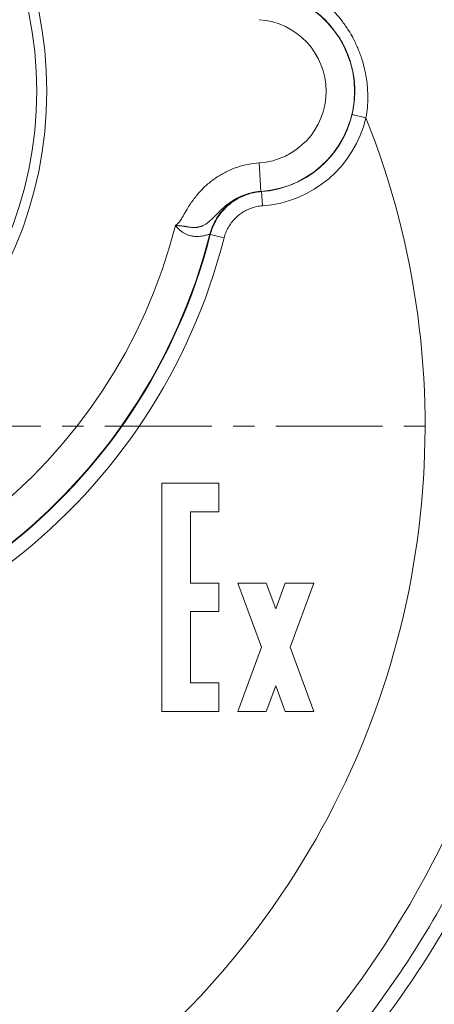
# Model space of a CAD drawing. Header units: millimetres. Extents: x -104 to 382, y -287 to 234.
# Tile 20 of 46: x 26 to 55, y -192 to -123. Entities that reach past the tile are written whole.
import ezdxf

# ---------------------------------------------------------------- set-up
doc = ezdxf.new("R2010")
doc.units = ezdxf.units.MM
for name, pattern in [('K5LT_AXLED', [12, 7.5, -1.5, 1.5, -1.5]), ('K5LT_BASIC', [0]), ('K5LT_THIN', [0])]:
    doc.linetypes.add(name, pattern=pattern)
doc.styles.add('KDIMTEXTSTYLE', font='GOST_AU.SHX', dxfattribs={"width": 0.96, "oblique": 15, "height": 5})
doc.dimstyles.new('KDIMSTYLE (1.00)', dxfattribs={"dimtxt": 5, "dimasz": 1, "dimexe": 2, "dimexo": 0, "dimgap": 1, "dimtad": 1, "dimtxsty": 'KDIMTEXTSTYLE', "dimsah": 1, "dimcen": 0, "dimdle": 1, "dimadec": 0, "dimazin": 0, "dimtfac": 0.667, "dimtmove": 0, "dimatfit": 3, "dimfxl": 1, "dimtvp": 1, "dimtolj": 1, "dimtzin": 0, "dimarcsym": 0})

# ---------------------------------------------------------------- blocks, each defined once
blk = doc.blocks.new('U0')
at = {"color": 30, "linetype": 'K5LT_AXLED', "lineweight": 18, "true_color": 0xff8000}
blk.add_line((-3.958, -151.486), (69.542, -151.486), dxfattribs=at)
blk = doc.blocks.new('KDIMARROW_01')
blk.add_hatch(color=0).paths.add_polyline_path([(0, 0), (-5, 0.658), (-4.5, 0), (-5, -0.658)])
at = {"color": 0, "linetype": 'K5LT_THIN', "lineweight": 18}
for p, q in [((-4.5, 0), (-5, 0.658)), ((-5, 0.658), (0, 0)), ((0, 0), (-5, -0.658)), ((-5, -0.658), (-4.5, 0)), ((0, 0), (-1, 0))]:
    blk.add_line(p, q, dxfattribs=at)

msp = doc.modelspace()

# ---------------------------------------------------------------- linework, layer by layer
at = {"color": 7, "linetype": 'K5LT_THIN', "lineweight": 18}
for p, q in [((49.406, -129.607), (50.379, -129.836)), ((42.87, -133.01), (43.001, -135.006)), ((43.039, -135.022), (43.013, -135.01)), ((43.039, -135.022), (43.109, -136.019)), ((39.409, -138.014), (39.444, -138.023)), ((39.444, -138.023), (40.412, -138.27))]:
    msp.add_line(p, q, dxfattribs=at)
at = {"color": 150, "linetype": 'K5LT_BASIC', "lineweight": 20, "true_color": 0x0080ff}
for p, q in [((36.042, -171.486), (36.042, -155.486)), ((36.042, -155.486), (40.042, -155.486)), ((40.042, -155.486), (40.042, -157.486)), ((40.042, -157.486), (38.042, -157.486)), ((38.042, -157.486), (38.042, -162.486)), ((38.042, -162.486), (40.042, -162.486)), ((40.042, -162.486), (40.042, -164.486)), ((41.376, -162.486), (43.376, -162.486)), ((43.042, -166.986), (41.376, -162.486)), ((43.376, -162.486), (44.042, -164.286)), ((44.042, -164.286), (44.709, -162.486)), ((44.709, -162.486), (46.709, -162.486)), ((46.709, -162.486), (45.042, -166.986)), ((40.042, -164.486), (38.042, -164.486)), ((38.042, -164.486), (38.042, -169.486)), ((41.376, -171.486), (43.042, -166.986)), ((45.042, -166.986), (46.709, -171.486)), ((38.042, -169.486), (40.042, -169.486)), ((40.042, -169.486), (40.042, -171.486)), ((44.042, -169.686), (43.376, -171.486)), ((44.709, -171.486), (44.042, -169.686)), ((40.042, -171.486), (36.042, -171.486)), ((43.376, -171.486), (41.376, -171.486)), ((46.709, -171.486), (44.709, -171.486))]:
    msp.add_line(p, q, dxfattribs=at)
at = {"color": 7, "linetype": 'K5LT_THIN', "lineweight": 18}
for radius in [27.914, 27.207]:
    msp.add_circle((0.042, -127.986), radius, dxfattribs=at)
for centre, radius, start, end in [((-3.958, -151.486), 66.49, 325.86214, 146.98461), ((-3.958, -151.486), 58.491, 116.40976, 325.86214), ((-3.958, -151.486), 68.465, 23.91806, 36.93144), ((-3.958, -151.486), 66.49, 146.98461, 325.86214), ((42.542, -127.986), 7.034, 273.73621, 86.26379), ((42.542, -127.986), 5.035, 273.73621, 86.26379), ((42.542, -127.986), 7.053, 274.03569, 346.71854), ((42.542, -127.986), 8.053, 274.03569, 346.71854), ((-3.958, -151.486), 58.491, 325.86214, 21.72428), ((0.042, -127.986), 38.128, 194.29635, 345.70365), ((0.042, -127.986), 40.66, 194.2915, 345.7085), ((0.042, -127.986), 40.624, 194.29051, 345.70949), ((0.042, -127.986), 41.659, 194.2915, 345.7085), ((-3.958, -151.486), 68.465, 323.06856, 336.08194), ((-3.958, -151.486), 69.465, 323.06856, 332.29276)]:
    msp.add_arc(centre, radius, start, end, dxfattribs=at)
for points, knots in [([(50.379, -129.836), (50.465, -129.361), (50.539, -128.505), (50.468, -127.392), (50.314, -126.503), (50.105, -125.725), (49.815, -124.948), (49.495, -124.284), (49.133, -123.665), (48.653, -122.974), (47.92, -122.132), (46.908, -121.264), (46.118, -120.784), (45.701, -120.579)], [0, 0, 0, 0, 0.133924, 0.234199, 0.300826, 0.376054, 0.449893, 0.522342, 0.572905, 0.641307, 0.74712, 0.871331, 1, 1, 1, 1]), ([(45.309, -121.499), (45.88, -121.743), (46.818, -122.304), (47.834, -123.281), (48.432, -124.079), (48.835, -124.774), (49.144, -125.462), (49.369, -126.172), (49.51, -126.844), (49.594, -127.553), (49.602, -128.312), (49.527, -129.026), (49.446, -129.441), (49.406, -129.607)], [0, 0, 0, 0, 0.189559, 0.329619, 0.425564, 0.49196, 0.57365, 0.654498, 0.718264, 0.781961, 0.871166, 0.947964, 1, 1, 1, 1]), ([(42.87, -133.01), (42.613, -133.035), (42.355, -133.06), (41.854, -133.159), (41.605, -133.224), (41.121, -133.383), (40.881, -133.48), (40.417, -133.701), (40.191, -133.827), (39.759, -134.104), (39.549, -134.257), (39.156, -134.583), (38.969, -134.759), (38.617, -135.128), (38.452, -135.326), (38.119, -135.762), (37.959, -136.01), (37.717, -136.406), (37.633, -136.556), (37.537, -136.727), (37.524, -136.749), (37.492, -136.805), (37.473, -136.839), (37.423, -136.925), (37.394, -136.979), (37.334, -137.066), (37.308, -137.103), (37.249, -137.173), (37.217, -137.206), (37.14, -137.28), (37.093, -137.321), (37.026, -137.373), (37.008, -137.387), (36.989, -137.401)], [0, 0, 0, 0, 0.100865, 0.100865, 0.199386, 0.199386, 0.299904, 0.299904, 0.400464, 0.400464, 0.50033, 0.50033, 0.599697, 0.599697, 0.700062, 0.700062, 0.815113, 0.815113, 0.882131, 0.882131, 0.892131, 0.892131, 0.907412, 0.907412, 0.931157, 0.931157, 0.948979, 0.948979, 0.96678, 0.96678, 0.990915, 0.990915, 1, 1, 1, 1]), ([(36.989, -137.401), (36.992, -137.402), (37, -137.402), (37.016, -137.402), (37.049, -137.404), (37.106, -137.406), (37.191, -137.411), (37.288, -137.418), (37.386, -137.426), (37.482, -137.437), (37.573, -137.45), (37.65, -137.462), (37.723, -137.475), (37.8, -137.488), (37.884, -137.503), (37.972, -137.516), (38.068, -137.529), (38.168, -137.539), (38.26, -137.544), (38.325, -137.545), (38.372, -137.543), (38.408, -137.541), (38.445, -137.537), (38.486, -137.533), (38.534, -137.526), (38.588, -137.517), (38.642, -137.505), (38.699, -137.489), (38.761, -137.47), (38.833, -137.445), (38.911, -137.412), (38.995, -137.37), (39.082, -137.322), (39.173, -137.264), (39.265, -137.198), (39.364, -137.12), (39.466, -137.032), (39.578, -136.928), (39.689, -136.818), (39.804, -136.701), (39.919, -136.584), (40.043, -136.459), (40.175, -136.33), (40.323, -136.192), (40.503, -136.035), (40.71, -135.87), (40.951, -135.701), (41.204, -135.545), (41.468, -135.407), (41.732, -135.291), (41.979, -135.202), (42.215, -135.132), (42.45, -135.077), (42.678, -135.037), (42.865, -135.016), (42.965, -135.008), (43.001, -135.006)], [0, 0, 0, 0, 0.000976, 0.002227, 0.004913, 0.010744, 0.0184, 0.027491, 0.03537, 0.042446, 0.047277, 0.050751, 0.053594, 0.056697, 0.059924, 0.062952, 0.066215, 0.07017, 0.073913, 0.077092, 0.079142, 0.08129, 0.08341, 0.085784, 0.089015, 0.092944, 0.09749, 0.102172, 0.107906, 0.114958, 0.12413, 0.134487, 0.146824, 0.160219, 0.176687, 0.193874, 0.215256, 0.238821, 0.267626, 0.293763, 0.324444, 0.354706, 0.388451, 0.426504, 0.466975, 0.522358, 0.576322, 0.634283, 0.692572, 0.748245, 0.801923, 0.844727, 0.890127, 0.941566, 0.978935, 1, 1, 1, 1]), ([(43.013, -135.01), (42.735, -135.028), (42.241, -135.115), (41.62, -135.349), (41.186, -135.587), (40.851, -135.82), (40.531, -136.09), (40.189, -136.455), (39.86, -136.915), (39.588, -137.441), (39.459, -137.821), (39.409, -138.014)], [0, 0, 0, 0, 0.166737, 0.29874, 0.396006, 0.462132, 0.542939, 0.646741, 0.760375, 0.8809, 1, 1, 1, 1]), ([(43.039, -135.022), (42.727, -135.044), (42.189, -135.147), (41.551, -135.411), (41.111, -135.669), (40.717, -135.961), (40.257, -136.409), (39.766, -137.102), (39.528, -137.693), (39.444, -138.023)], [0, 0, 0, 0, 0.188581, 0.326343, 0.410908, 0.493534, 0.61992, 0.794653, 1, 1, 1, 1]), ([(43.013, -135.01), (43.012, -135.009), (43.01, -135.008), (43.006, -135.007), (43.003, -135.006), (43.001, -135.006), (43.001, -135.006)], [0, 0, 0, 0, 0.333333, 0.666667, 0.888889, 1, 1, 1, 1]), ([(40.412, -138.27), (40.447, -138.148), (40.483, -138.027), (40.578, -137.787), (40.635, -137.668), (40.765, -137.436), (40.839, -137.322), (41.001, -137.106), (41.09, -137.002), (41.279, -136.81), (41.38, -136.72), (41.585, -136.561), (41.69, -136.49), (41.909, -136.361), (42.026, -136.302), (42.267, -136.2), (42.393, -136.156), (42.648, -136.085), (42.778, -136.058), (42.975, -136.031), (43.042, -136.025), (43.109, -136.019)], [0, 0, 0, 0, 0.101636, 0.101636, 0.207034, 0.207034, 0.314961, 0.314961, 0.423551, 0.423551, 0.530716, 0.530716, 0.631158, 0.631158, 0.734449, 0.734449, 0.840213, 0.840213, 0.946236, 0.946236, 1, 1, 1, 1]), ([(36.989, -137.401), (37.05, -137.477), (37.172, -137.614), (37.364, -137.784), (37.557, -137.916), (37.751, -138.017), (37.956, -138.094), (38.179, -138.147), (38.417, -138.171), (38.643, -138.167), (38.835, -138.145), (38.991, -138.117), (39.124, -138.086), (39.25, -138.053), (39.363, -138.021), (39.402, -138.012), (39.409, -138.014)], [0, 0, 0, 0, 0.063371, 0.124334, 0.183955, 0.241982, 0.300823, 0.370697, 0.447991, 0.52876, 0.601717, 0.665491, 0.725969, 0.796045, 0.888036, 1, 1, 1, 1])]:
    msp.add_open_spline(points, degree=3, knots=knots, dxfattribs=at)

# ---------------------------------------------------------------- block references
msp.add_blockref('U0', (0, 0))

# ---------------------------------------------------------------- dimensions: what is measured, and where the dimension line sits
at = {"color": 7}
msp.add_linear_dim(base=(-3.958, -70.51), p1=(74.042, -109.486), p2=(-3.958, -151.486), location=(35.042, -70.51), dimstyle='KDIMSTYLE (1.00)', override={"dimexo": 0, "dimpost": '\\H5.0;\\W0.965;\\Q15;<>', "dimblk1": 'KDIMARROW_01', "dimblk2": 'KDIMARROW_01', "dimse1": 0, "dimse2": 0, "dimclrt": 7, "dimtolj": 1}, dxfattribs=at).render()

doc.saveas('drawing.dxf')
